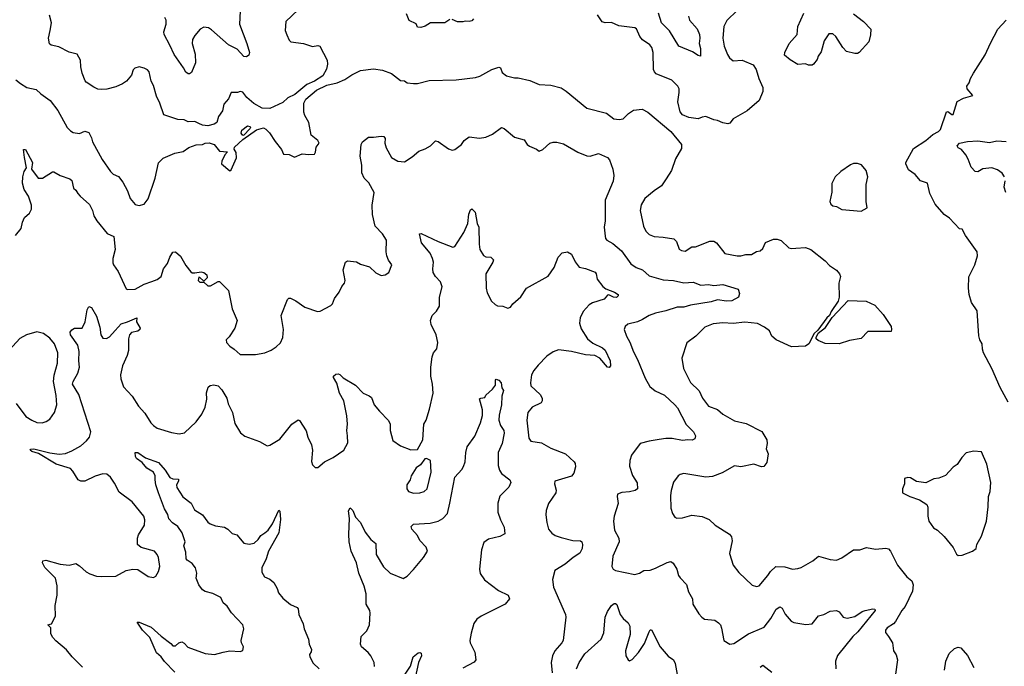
# Model space of a CAD drawing. Extents: x 2220333 to 2384341, y 721037 to 894043.
# Tile 248 of 256: x 2300642 to 2308250, y 875715 to 880708. Entities that reach past the tile are written whole.
import ezdxf

# ---------------------------------------------------------------- set-up
doc = ezdxf.new("R2010")
doc.units = 0

msp = doc.modelspace()

# ---------------------------------------------------------------- linework, layer by layer
at = {"layer": '0CON10XD'}
for points in [[(2302794.5, 880785.5), (2302697.5, 880695), (2302693.3, 880625), (2302705, 880592.5), (2302725, 880550), (2302738.3, 880538.3), (2302835, 880525.8), (2302905, 880502.5), (2302945, 880510), (2302960, 880505), (2303018, 880395), (2303020, 880365), (2303012.3, 880327.7), (2302985, 880276.2), (2302920, 880235), (2302861.2, 880208.8), (2302768, 880132), (2302714.7, 880105.3), (2302675, 880068.6), (2302575, 880022), (2302515, 880025.8), (2302450.3, 880060.3), (2302398.3, 880108.3), (2302365, 880150), (2302345, 880153.3), (2302325, 880146.7), (2302275, 880146.7), (2302255, 880096.7), (2302218.8, 880055), (2302208, 880005), (2302178.8, 879961.2), (2302165.5, 879914.5), (2302145, 879902.5), (2302095, 879890), (2302055, 879893.8), (2302025, 879906.2), (2301995, 879922), (2301945, 879919.4), (2301912.5, 879935), (2301865, 879938.6), (2301755, 879973.3), (2301724.4, 880064.4), (2301697.9, 880117.9), (2301675, 880200), (2301657.5, 880235), (2301643.3, 880305), (2301630.5, 880320.5), (2301605, 880333.8), (2301565, 880343.3), (2301532.5, 880335), (2301518.3, 880321.7), (2301505, 880280), (2301468, 880235), (2301437.4, 880212.6), (2301385, 880190.8), (2301315, 880172.5), (2301275, 880168.6), (2301245, 880171.9), (2301215, 880188.1), (2301155.6, 880225.6), (2301146.9, 880236.9), (2301124.4, 880294.4), (2301114, 880345), (2301112, 880395), (2301085, 880443.3), (2301025, 880458), (2300945, 880500), (2300885, 880511.2), (2300872.7, 880522.7), (2300865.7, 880565), (2300877.1, 880625), (2300888.1, 880685), (2300872.8, 880742.8)], [(2302345.6, 880775), (2302339.5, 880675), (2302397.3, 880525), (2302418.1, 880455), (2302412.9, 880435), (2302395, 880422.9), (2302375, 880424.6), (2302321.7, 880481.7), (2302255, 880514.4), (2302125, 880630), (2302100, 880645), (2302065, 880650.6), (2302036, 880635), (2301995, 880586), (2301978.1, 880555), (2301974.5, 880525), (2301997, 880443), (2301999.4, 880375), (2301970.5, 880299.5), (2301955, 880290), (2301945, 880291.2), (2301925, 880303.3), (2301907.6, 880337.6), (2301835, 880439.4), (2301802.1, 880512.1), (2301757.8, 880595), (2301756.9, 880615), (2301772.7, 880675), (2301772.5, 880705), (2301764.6, 880724.6)], [(2306185, 880780), (2306106.8, 880703.2), (2306082.5, 880655), (2306075.6, 880565), (2306084.5, 880505), (2306110.9, 880440.9), (2306126.2, 880415), (2306155, 880391.2), (2306225, 880396), (2306309.3, 880359.3), (2306333.9, 880323.9), (2306352.5, 880255), (2306383.3, 880185), (2306383.3, 880155), (2306356.2, 880085), (2306264.1, 880005.9), (2306155, 879943.3), (2306129.5, 879910.5), (2306115, 879903.8), (2306075, 879910.8), (2306035, 879931.2), (2306005, 879936.2), (2305945, 879960), (2305915, 879956.2), (2305885, 879943.8), (2305812, 879952), (2305762.5, 879975), (2305746.1, 879996.1), (2305726.7, 880075), (2305737.5, 880145), (2305737.5, 880175), (2305726.7, 880195), (2305680.3, 880240.3), (2305561.3, 880291.3), (2305546.2, 880305), (2305538.8, 880325), (2305537.8, 880455), (2305525.7, 880495), (2305510.8, 880515), (2305453.4, 880553.4), (2305435, 880578), (2305407, 880637), (2305395, 880645.8), (2305271.4, 880661.4), (2305215, 880685.6), (2305165, 880684.4), (2305141.7, 880691.7), (2305106.5, 880745)], [(2303965, 880710), (2303926.1, 880683.9), (2303817, 880683), (2303775, 880657.5), (2303741.7, 880648.3), (2303715, 880650), (2303706.4, 880676.4), (2303651.7, 880701.7), (2303632, 880755)], [(2304147.5, 880715), (2304135, 880700), (2304115, 880693.3), (2304085, 880697.5), (2304067, 880693), (2304025, 880692.5), (2303985, 880710)], [(2305809.6, 880735), (2305818.5, 880705), (2305876.7, 880636.7), (2305894.4, 880595), (2305897.8, 880565), (2305891.9, 880525), (2305902.9, 880485), (2305902.5, 880427.5), (2305885, 880431.2), (2305841.2, 880461.2), (2305734.5, 880504.5), (2305663.3, 880623.3), (2305602.7, 880685), (2305577.8, 880757.8)], [(2307085, 880752.5), (2307162.5, 880695), (2307218, 880635), (2307217.7, 880592.3), (2307203.6, 880536.4), (2307130, 880455), (2307115, 880447.5), (2307095, 880447.5), (2307031.7, 880461.7), (2307002.9, 880492.9), (2306949.3, 880579.3), (2306925, 880600), (2306895, 880600), (2306857.5, 880545), (2306835, 880460), (2306813.3, 880426.7), (2306805, 880400), (2306776.1, 880363.9), (2306765, 880357.5), (2306738.3, 880358.3), (2306715, 880367.5), (2306655, 880362.5), (2306595, 880397.5), (2306552.5, 880435), (2306553.3, 880455), (2306587.5, 880525), (2306650, 880595), (2306656.2, 880655), (2306701.3, 880758.7)], [(2308279.2, 877755), (2308217.9, 877867.9), (2308155, 878014), (2308089.1, 878135), (2308080.9, 878165), (2308080, 878205), (2308061.4, 878235), (2308052.7, 878267.3), (2308040.3, 878460.3), (2307996, 878525), (2307977.8, 878585), (2307972.7, 878635), (2307977, 878723), (2308024, 878815), (2308043.3, 878885), (2308040, 878915), (2307951.2, 879041.2), (2307925, 879090), (2307905, 879092.5), (2307826.9, 879176.9), (2307785, 879204), (2307716.9, 879285), (2307674.4, 879365), (2307656.7, 879445), (2307603.8, 879465), (2307562.7, 879512.7), (2307510, 879550), (2307488.8, 879595), (2307488.8, 879605), (2307547.5, 879715), (2307645, 879774.7), (2307699.2, 879820.9), (2307742.9, 879845), (2307758.5, 879861.5), (2307805, 879997.5), (2307815, 880000), (2307845, 879977.5), (2307855, 879977.5), (2307885, 880077.5), (2307935, 880103.3), (2308006.7, 880123.3), (2307962.5, 880175), (2307960, 880195), (2307978.3, 880221.7), (2307988.8, 880255), (2308011.2, 880295), (2308103.6, 880436.4), (2308142.6, 880527.4), (2308200.6, 880635), (2308265, 880703.8)], [(2300610.8, 880245), (2300648.8, 880215), (2300697.5, 880185), (2300768.3, 880168.3), (2300804.7, 880134.7), (2300878.6, 880085), (2300936.7, 880006.7), (2301010, 879875), (2301035, 879850), (2301055, 879836.7), (2301105, 879830), (2301145, 879846.7), (2301175, 879836.7), (2301197.1, 879795), (2301204.4, 879764.4), (2301279.3, 879629.3), (2301343.8, 879535), (2301365, 879516.2), (2301405, 879496.7), (2301438.8, 879455), (2301475, 879387.5), (2301495, 879327.5), (2301535, 879280), (2301564.4, 879274.4), (2301603.3, 879285), (2301635.8, 879325), (2301690, 879485), (2301715.8, 879604.2), (2301751.7, 879638.3), (2301841.3, 879678.7), (2301905, 879690.8), (2301949.7, 879720.3), (2302005, 879741.2), (2302055, 879744.2), (2302075, 879754), (2302105, 879758), (2302144.1, 879744.1), (2302185, 879693.3), (2302247.5, 879687.5), (2302226.2, 879663.8), (2302204, 879615), (2302201.2, 879595), (2302265, 879540), (2302275, 879550), (2302317.4, 879642.6), (2302315, 879682.5), (2302298.3, 879708.3), (2302302.5, 879725), (2302366.8, 879783.2), (2302472.9, 879857.1), (2302525, 879873.8), (2302544.1, 879864.1), (2302573.3, 879835), (2302615, 879767.5), (2302666.2, 879705), (2302680.7, 879670.7), (2302725, 879666.7), (2302765, 879646.7), (2302825, 879672.5), (2302875, 879666.7), (2302919.3, 879670.7), (2302927.5, 879685), (2302933.3, 879725), (2302956.7, 879755), (2302945.9, 879775.9), (2302895, 879817.5), (2302876.7, 879915), (2302845, 879967.5), (2302838, 879995), (2302836.4, 880063.6), (2302853.3, 880095), (2302935, 880164.3), (2303015, 880202.5), (2303095, 880222), (2303155, 880246), (2303207.9, 880282.1), (2303275, 880315.6), (2303375, 880328), (2303445, 880320), (2303515, 880293.8), (2303585, 880238.8), (2303615, 880236.7), (2303635, 880220), (2303685, 880216.7), (2303715, 880216.7), (2303805, 880238.8), (2304015, 880244.2), (2304165, 880262), (2304197.7, 880272.3), (2304290, 880325), (2304345, 880342.5), (2304357, 880337), (2304370.7, 880300.7), (2304402.5, 880275), (2304465, 880260), (2304495, 880260), (2304585, 880238.8), (2304655, 880208), (2304745, 880202), (2304825, 880181.4), (2304865, 880157.1), (2305025, 880024), (2305177, 879987), (2305232.7, 879942.7), (2305275, 879937.3), (2305305, 879943.6), (2305345.4, 879984.6), (2305385, 880010.8), (2305452.1, 880017.9), (2305495, 879995.4), (2305674.6, 879845), (2305756, 879744), (2305756.2, 879715), (2305710, 879635), (2305679.2, 879545), (2305638.3, 879478.3), (2305601.2, 879425), (2305545, 879388), (2305473, 879327), (2305445, 879277.5), (2305437.5, 879235), (2305463.2, 879113.2), (2305480, 879075), (2305505, 879050.8), (2305545, 879034.2), (2305615, 879030), (2305695.9, 879015.9), (2305716.1, 878996.1), (2305737, 878937), (2305755, 878926.7), (2305785, 878921.2), (2305835, 878954), (2305865, 878954.3), (2305975, 878997.5), (2306005, 878998.8), (2306026.7, 878985), (2306091.7, 878901.7), (2306185, 878883.8), (2306215, 878884.2), (2306254.3, 878895.7), (2306296.1, 878893.9), (2306335, 878917.5), (2306365, 878922.5), (2306385, 878942.5), (2306405, 878986.7), (2306466.4, 879013.6), (2306495, 879013.3), (2306525, 879003.3), (2306585.7, 878945.7), (2306605, 878940.8), (2306640, 878945), (2306715, 878949.4), (2306755, 878934.6), (2306865, 878846), (2306900.1, 878810.1), (2306953.3, 878775), (2306977.1, 878745), (2306983.8, 878725), (2306971.2, 878675), (2306973.3, 878565), (2306966, 878535), (2306912.6, 878455), (2306900.4, 878425), (2306878.8, 878405), (2306809.4, 878310.6), (2306780.8, 878285), (2306740, 878205), (2306714, 878186), (2306605, 878182.5), (2306487.5, 878235), (2306455, 878263.3), (2306435, 878306.2), (2306396.7, 878335), (2306342.7, 878362.7), (2306245, 878373.3), (2306155, 878362.9), (2306075, 878367.5), (2306000.6, 878359.4), (2305937, 878333), (2305867.5, 878265), (2305796.4, 878213.6), (2305757.5, 878095), (2305772.5, 878015), (2305826.4, 877906.4), (2305893.4, 877843.4), (2305919.2, 877785), (2305965, 877723.3), (2306035, 877698), (2306075, 877662), (2306165, 877611.2), (2306255, 877590), (2306377, 877527), (2306414.4, 877464.4), (2306417.8, 877435), (2306411.4, 877395), (2306426.7, 877355), (2306415, 877287.5), (2306391.7, 877258.3), (2306375, 877256.2), (2306315, 877277.1), (2306215, 877254.3), (2306165, 877262.9), (2306070.9, 877209.1), (2305995, 877181.4), (2305945, 877174.3), (2305775, 877204), (2305745, 877196), (2305730, 877185), (2305695, 877136.7), (2305676.8, 877073.2), (2305671.9, 877035), (2305674, 876935), (2305686.1, 876896.1), (2305705, 876867.5), (2305719.3, 876859.3), (2305765, 876862.5), (2305835, 876882.2), (2305915, 876872.3), (2305969.4, 876849.4), (2306015, 876805.7), (2306126.2, 876735), (2306141.2, 876715), (2306148, 876685), (2306128, 876585), (2306154.4, 876495), (2306199.4, 876439.4), (2306301.3, 876341.3), (2306335, 876330), (2306355, 876337.5), (2306423, 876417), (2306445, 876447.5), (2306485.6, 876484.4), (2306555, 876481.9), (2306615, 876465.6), (2306655, 876469.4), (2306681.3, 876478.7), (2306769.7, 876530.3), (2306815, 876566.2), (2306905, 876539.2), (2306955, 876535.7), (2306995, 876551.4), (2307085, 876614), (2307135, 876614), (2307185, 876631.2), (2307255, 876620), (2307335, 876626.2), (2307355, 876621.2), (2307370, 876605), (2307424, 876495), (2307496.8, 876406.8), (2307535, 876373.8), (2307546.9, 876345), (2307540.6, 876295), (2307484.2, 876175.8), (2307458.9, 876145), (2307410.2, 876059.8), (2307395, 876042.5), (2307345, 876012), (2307332.9, 875995), (2307332.5, 875975), (2307355.6, 875945.6)], [(2300608.7, 879041.3), (2300652.5, 879095), (2300662.5, 879145), (2300679.5, 879180.5), (2300716.7, 879215), (2300733.8, 879245), (2300733.8, 879275), (2300710.8, 879345), (2300677.6, 879397.6), (2300663.1, 879445), (2300665.9, 879494.1), (2300676.2, 879535), (2300693.3, 879565), (2300678.8, 879645), (2300672.5, 879705), (2300686.7, 879705), (2300740, 879605), (2300733.8, 879555), (2300785, 879483.8), (2300817.5, 879485), (2300895, 879532.5), (2300905, 879533.3), (2300955.7, 879505.7), (2301029.5, 879479.5), (2301045, 879467.5), (2301056.4, 879406.4), (2301075, 879392.5), (2301090, 879365), (2301110, 879345), (2301181.7, 879281.7), (2301205.5, 879235.5), (2301214.3, 879195), (2301236.9, 879155), (2301317.6, 879057.6), (2301370, 879035), (2301379.4, 878935), (2301362.5, 878865), (2301361.3, 878831.3), (2301365.8, 878815), (2301403.4, 878763.4), (2301465, 878630), (2301475, 878623.8), (2301535, 878628.6), (2301602.7, 878667.3), (2301663.2, 878686.8), (2301705, 878702.2), (2301734.6, 878725.4), (2301753.3, 878785), (2301783.1, 878825), (2301802, 878875), (2301825, 878912.5), (2301845, 878916.7), (2301885, 878881.2), (2301925, 878810), (2301965, 878760), (2301975, 878753.3), (2301995, 878752.5), (2302045, 878762.5), (2302065, 878756.7), (2302088.8, 878738.8), (2302091.2, 878715), (2302065, 878690), (2302035, 878717.5), (2302025, 878720), (2302021.2, 878695), (2302035, 878681.2), (2302065, 878682.5), (2302095, 878654.2), (2302117.5, 878652.5), (2302175, 878687.5), (2302187, 878687), (2302255, 878617.5), (2302282.5, 878475), (2302321.2, 878385), (2302303.3, 878325), (2302260.7, 878259.3), (2302237.5, 878235), (2302240, 878215), (2302266.1, 878186.1), (2302300, 878165), (2302345, 878123.8), (2302463.6, 878123.6), (2302535, 878136.7), (2302583.9, 878156.1), (2302625, 878181.2), (2302657.5, 878212.5), (2302674.2, 878255), (2302679.2, 878315), (2302661.9, 878425), (2302712.2, 878547.8), (2302721.7, 878558.3), (2302735, 878558.1), (2302775, 878538), (2302845, 878488), (2302943.9, 878453.9), (2302965, 878457.5), (2303045, 878501.2), (2303058, 878515), (2303074.2, 878555), (2303110, 878605), (2303131.3, 878648.7), (2303152.9, 878675), (2303155.7, 878695), (2303142.3, 878777.7), (2303160, 878835), (2303174, 878846), (2303245, 878837.5), (2303275, 878819.2), (2303345, 878798.8), (2303395, 878753.3), (2303433.9, 878733.9), (2303465, 878737.5), (2303493.3, 878755), (2303516.7, 878815), (2303491.7, 878851.7), (2303478.8, 878885), (2303473.8, 878915), (2303476.9, 879005), (2303445, 879056), (2303389.4, 879115), (2303368.9, 879205), (2303364.5, 879275.5), (2303380, 879375), (2303339.1, 879449.1), (2303302.9, 879485), (2303286.7, 879525), (2303285.6, 879585), (2303273.1, 879655), (2303280, 879745), (2303291.4, 879765), (2303337.7, 879802.3), (2303375, 879800), (2303435, 879810), (2303455, 879806.7), (2303465, 879790), (2303464.1, 879754.1), (2303475, 879720), (2303516.2, 879645), (2303565, 879616.2), (2303615, 879611.2), (2303675, 879650), (2303725, 879693.3), (2303775, 879711.2), (2303815.8, 879734.2), (2303855, 879773.8), (2303875, 879768.8), (2303955, 879712), (2303985, 879702), (2304005, 879706.2), (2304055, 879744), (2304075.7, 879774.3), (2304115, 879803.8), (2304195, 879793.3), (2304245, 879802.5), (2304295, 879823.8), (2304365, 879875.8), (2304385, 879869.2), (2304465, 879801.2), (2304540.5, 879780.5), (2304563.8, 879745), (2304580.9, 879730.9), (2304635, 879708.8), (2304655, 879692.5), (2304685, 879706.2), (2304737.5, 879755), (2304765, 879763.3), (2304793, 879763), (2304845, 879748.8), (2304955, 879685.8), (2305025, 879656), (2305050, 879655), (2305115, 879674), (2305183, 879643), (2305198.8, 879625), (2305226.2, 879555), (2305234.2, 879505), (2305227.6, 879462.4), (2305165.7, 879315), (2305167.1, 879155), (2305158.6, 879105), (2305165.7, 879035.7), (2305168.8, 879018.8), (2305180, 879005), (2305225, 878981.2), (2305293.6, 878923.6), (2305365, 878823.8), (2305405, 878793.8), (2305455, 878775.8), (2305505, 878730.4), (2305615, 878699.4), (2305693.5, 878693.5), (2305775, 878675.4), (2305845, 878681.9), (2305905, 878657.8), (2305964.5, 878664.5), (2306005.5, 878655.5), (2306075, 878663.6), (2306195, 878627.5), (2306204.8, 878595), (2306195.9, 878565), (2306145, 878538.1), (2306105, 878533.5), (2306035, 878544.1), (2305985, 878529.7), (2305825, 878503.8), (2305775, 878487.8), (2305722.5, 878487.5), (2305635, 878458.9), (2305555, 878442.7), (2305506, 878425), (2305455, 878391.9), (2305415, 878374.2), (2305342.3, 878357.7), (2305321.7, 878338.3), (2305314, 878316), (2305330, 878265), (2305357.8, 878217.8), (2305383.8, 878143.8), (2305415.4, 878085.4), (2305475, 877941.2), (2305512.5, 877875), (2305552.2, 877842.2), (2305625, 877808.5), (2305705.5, 877735), (2305725, 877710.8), (2305791.4, 877581.4), (2305848.8, 877525), (2305863.3, 877495), (2305858.3, 877471.7), (2305839.5, 877460.5), (2305805, 877464), (2305765, 877457.5), (2305684.3, 877474.3), (2305635, 877474.3), (2305584.4, 877465.6), (2305505, 877454), (2305437.5, 877435), (2305370, 877345), (2305356.2, 877303.8), (2305355, 877260), (2305378.3, 877188.3), (2305412.3, 877132.3), (2305416.2, 877085), (2305397.5, 877072.5), (2305355, 877061.4), (2305294.2, 877055.8), (2305262.5, 877045), (2305258.8, 877025), (2305267.3, 876972.7), (2305235.8, 876875), (2305231.4, 876835), (2305238.9, 876765), (2305271.4, 876705), (2305274.4, 876675), (2305225.8, 876565), (2305216.4, 876486.4), (2305228.8, 876465), (2305246.1, 876453.9), (2305394.1, 876424.1), (2305432.5, 876435), (2305465.9, 876454.1), (2305515, 876458), (2305555, 876471.9), (2305645, 876516.9), (2305673.9, 876523.9), (2305692.3, 876512.3), (2305721.2, 876465), (2305733.8, 876415), (2305745, 876397.5), (2305795.9, 876345.9), (2305811.2, 876291.2), (2305842, 876235), (2305844.2, 876194.2), (2305889.7, 876119.7), (2305913, 876093), (2305935, 876080), (2306012.3, 876072.3), (2306041.7, 876051.7), (2306056.7, 876035), (2306065, 876010), (2306083.9, 875913.9), (2306130, 875885), (2306159.2, 875890.8), (2306274.6, 875965.4), (2306395, 876017.5), (2306447.1, 876085), (2306488.8, 876155), (2306515, 876173.3), (2306533.9, 876163.9), (2306557.9, 876117.9), (2306603.4, 876063.4), (2306625, 876054.3), (2306717.7, 876037.7), (2306765, 876044), (2306815.9, 876104.1), (2306855.8, 876114.2), (2306905, 876141.2), (2306955, 876146), (2306974.3, 876134.3), (2307006.2, 876095), (2307035, 876085.6), (2307095, 876100.6), (2307152.4, 876137.6), (2307175, 876145.6), (2307235, 876159.2), (2307250, 876155), (2307252, 876145), (2307119.4, 875980.6), (2307080.5, 875945), (2306961.1, 875798.9), (2306945.5, 875755), (2306948, 875695)], [(2302365, 879813.3), (2302352.7, 879832.7), (2302358.8, 879855), (2302402.3, 879887.7), (2302423, 879883), (2302426.7, 879875), (2302420, 879865), (2302375, 879816.7), (2302365, 879813.3)], [(2308252.9, 879495), (2308235, 879523.3), (2308198.6, 879548.6), (2308154.5, 879564.5), (2308085, 879557.5), (2308045, 879532.9), (2308025, 879536.2), (2307995, 879570), (2307971.9, 879631.9), (2307952.3, 879665), (2307920.5, 879705), (2307895, 879719.3), (2307885.4, 879735), (2307905, 879756.2), (2307965, 879767.7), (2308045, 879771.9), (2308135, 879759.1), (2308193, 879773), (2308265, 879767.1)], [(2307145, 879230), (2307190, 879255), (2307182.5, 879305), (2307183.8, 879435), (2307195.9, 879495.9), (2307183.3, 879545), (2307146.4, 879586.4), (2307115, 879597.5), (2307085, 879598.8), (2307061.2, 879588.8), (2306987.5, 879535), (2306943.3, 879495), (2306917, 879443), (2306917, 879377), (2306901.2, 879305), (2306908.8, 879285), (2306925, 879270), (2306955, 879266.7), (2306995, 879243.8), (2307145, 879230)], [(2308263.3, 879375), (2308250, 879415), (2308256.2, 879465)], [(2301127.3, 875707.3), (2301048.3, 875788.3), (2301003, 875843), (2300920.9, 875910.9), (2300896.8, 875936.8), (2300883.8, 875965), (2300881.7, 876011.7), (2300860, 876035), (2300888.3, 876041.7), (2300917.5, 876102.5), (2300915.6, 876185.6), (2300932.3, 876265), (2300932.5, 876335), (2300918.1, 876395), (2300835, 876478.8), (2300818.8, 876515), (2300820.7, 876529.3), (2300845, 876534), (2300955, 876504.3), (2301025, 876496), (2301075, 876508.8), (2301105, 876491.2), (2301156.2, 876445), (2301185, 876428.1), (2301235, 876412.2), (2301275, 876407.1), (2301385, 876410.8), (2301465, 876455.8), (2301515, 876466.2), (2301555, 876463.3), (2301635, 876407.5), (2301675, 876400), (2301695, 876410), (2301713.9, 876446.1), (2301724, 876485), (2301714, 876555), (2301705, 876577.5), (2301683.3, 876605), (2301581.7, 876631.7), (2301553.3, 876655), (2301551.4, 876705), (2301559.7, 876730.3), (2301607.5, 876805), (2301610, 876845), (2301601.4, 876875), (2301511.4, 876985), (2301409.6, 877059.6), (2301375, 877128.8), (2301343.8, 877175), (2301315, 877197.5), (2301285, 877200.8), (2301225.7, 877184.3), (2301145, 877144), (2301114.2, 877144.2), (2301094, 877155), (2301053.1, 877223.1), (2301035, 877241.5), (2300925, 877274.7), (2300787.6, 877357.6), (2300735, 877374.6), (2300723.8, 877385), (2300728.3, 877391.7), (2300750, 877395), (2300874.7, 877364.7), (2300946.1, 877353.9), (2300995, 877359.1), (2301045, 877379.1), (2301115, 877418.5), (2301159.4, 877455), (2301181.9, 877485), (2301190.6, 877525), (2301100, 877815), (2301050, 877895), (2301054.2, 877915), (2301090.2, 877979.8), (2301104.4, 878025), (2301098.5, 878075), (2301101.1, 878145), (2301090, 878195), (2301035.6, 878275), (2301031.4, 878295), (2301045, 878312.9), (2301065, 878325.7), (2301125, 878327.1), (2301148.8, 878375), (2301163.2, 878466.8), (2301175, 878493.8), (2301195.7, 878485), (2301235, 878418), (2301261.1, 878335), (2301270, 878275), (2301285, 878250), (2301313, 878247), (2301335, 878258.8), (2301378.8, 878308.8), (2301425, 878358.5), (2301476.1, 878373.9), (2301545.9, 878405.9), (2301544.2, 878375), (2301572.5, 878325), (2301570.8, 878315), (2301555, 878302.5), (2301505, 878293.8), (2301491.2, 878275), (2301482, 878245), (2301483.1, 878155), (2301471.8, 878115), (2301435.4, 878035), (2301421.1, 877965), (2301423.1, 877935), (2301443.7, 877873.7), (2301511.4, 877801.4), (2301561.1, 877725), (2301610, 877670), (2301655.6, 877595), (2301675, 877574.4), (2301705, 877554.4), (2301815, 877519.2), (2301875, 877510), (2301915, 877518), (2302006.3, 877603.7), (2302048.9, 877661.1), (2302075.6, 877715), (2302086.8, 877776.8), (2302084.4, 877825.6), (2302098.3, 877871.7), (2302115, 877883.8), (2302141.2, 877888.8), (2302175, 877880), (2302205, 877848.8), (2302242.5, 877785), (2302252.3, 877742.3), (2302285.8, 877675), (2302305, 877590), (2302347.7, 877517.7), (2302382.3, 877492.3), (2302495, 877451.2), (2302555, 877417.5), (2302575, 877422), (2302651.1, 877468.9), (2302745, 877583.8), (2302795, 877617.5), (2302805, 877612.5), (2302855, 877532.5), (2302868.8, 877485), (2302895.8, 877425.8), (2302904, 877385), (2302897, 877297), (2302905, 877270), (2302925, 877250), (2302945, 877250), (2302996.4, 877293.6), (2303065, 877326.7), (2303146.7, 877385), (2303178.3, 877441.7), (2303175.7, 877495.7), (2303169.4, 877535), (2303174.4, 877585), (2303169.7, 877649.7), (2303145.6, 877765), (2303114.1, 877824.1), (2303092.5, 877902.5), (2303067.5, 877945), (2303067.5, 877955), (2303085, 877970), (2303103, 877973), (2303115, 877967.5), (2303142.5, 877942.5), (2303236.2, 877886.2), (2303295, 877823.1), (2303343.4, 877803.4), (2303359.7, 877789.7), (2303382, 877735), (2303421.2, 877685), (2303492.7, 877612.7), (2303504, 877585), (2303506, 877535), (2303525, 877457.5), (2303585, 877416.7), (2303665, 877387.5), (2303715, 877390), (2303757.1, 877462.9), (2303765.7, 877585), (2303782.5, 877615), (2303808.3, 877701.7), (2303835.8, 877825), (2303833.1, 877895), (2303818.1, 877955), (2303817.8, 878025), (2303829.2, 878105), (2303840.8, 878135), (2303865, 878167.5), (2303874.3, 878215), (2303859.2, 878275), (2303820.6, 878355), (2303816.9, 878385), (2303830, 878425), (2303863.4, 878456.6), (2303885.6, 878495), (2303885.6, 878565), (2303906.9, 878645), (2303894.3, 878685), (2303855.7, 878725), (2303838.1, 878755), (2303833.3, 878785), (2303839.2, 878835), (2303831.1, 878865), (2303813.3, 878905), (2303747.8, 878985), (2303732.5, 879055), (2303745, 879056.2), (2303875, 878994.3), (2303989.2, 878950.8), (2304005, 878956.2), (2304074.3, 879065.7), (2304104.2, 879135), (2304112.3, 879207.7), (2304125, 879240), (2304136.7, 879246.7), (2304161.7, 879221.7), (2304176, 879135), (2304189.2, 879105), (2304191.4, 878975), (2304197.5, 878935), (2304225, 878886.2), (2304245, 878876.2), (2304282.5, 878875), (2304303.8, 878855), (2304298.8, 878835), (2304243.3, 878745), (2304245.7, 878635), (2304255, 878600), (2304288, 878535), (2304315, 878508), (2304335, 878498), (2304375, 878496.2), (2304415, 878480), (2304435, 878487.5), (2304453.3, 878515), (2304515, 878568.8), (2304558.8, 878635), (2304725, 878728.8), (2304770.8, 878795), (2304803.3, 878875), (2304835, 878908.8), (2304875, 878916.7), (2304905, 878897.5), (2304935, 878837.5), (2304965, 878796.7), (2305015, 878786.2), (2305089.3, 878759.3), (2305097, 878747), (2305103.3, 878705), (2305147.3, 878647.3), (2305170.3, 878630.3), (2305237.5, 878605), (2305267.5, 878585), (2305267.5, 878575), (2305254.1, 878564.1), (2305230, 878565), (2305195, 878583.3), (2305185, 878580), (2305158.9, 878551.1), (2305068.3, 878521.7), (2305042.8, 878507.2), (2304996.9, 878455), (2304973.1, 878405), (2304968.1, 878365), (2304980.9, 878320.9), (2305030, 878245), (2305070.8, 878210.8), (2305145, 878174.5), (2305167.3, 878157.3), (2305205.6, 878075), (2305208, 878035), (2305197.7, 878022.3), (2305185, 878026), (2305125, 878094), (2305085.5, 878115.5), (2305015, 878121.1), (2304905, 878146), (2304805, 878157.8), (2304765, 878144.4)], [(2306975, 878204.2), (2306865, 878207.9), (2306811.8, 878231.8), (2306797.5, 878245), (2306795.6, 878255), (2306812.2, 878287.8), (2306869.6, 878330.4), (2306921.2, 878408.8), (2307045, 878540.5), (2307182.5, 878535), (2307251.2, 878505), (2307315, 878432.5), (2307375, 878340), (2307380, 878315), (2307375, 878300), (2307195, 878300), (2307145, 878247.5), (2307055, 878232.2), (2306975, 878204.2)], [(2300615.5, 877745.5), (2300688.8, 877645), (2300736.7, 877615), (2300775, 877597.5), (2300815, 877594), (2300846.7, 877605), (2300875.5, 877624.5), (2300911.4, 877675), (2300928.5, 877735), (2300923.6, 877805), (2300903.4, 877915), (2300908, 877962), (2300934.5, 878055), (2300937.1, 878135), (2300909.6, 878205), (2300875, 878248.6), (2300825.4, 878285.4), (2300775, 878298.6), (2300695, 878275.6), (2300644, 878246), (2300505, 878093.8)], [(2304765, 878144.4), (2304715, 878110), (2304648.6, 878041.4), (2304615, 877999.2), (2304597.3, 877965), (2304588.8, 877905), (2304591.2, 877881.2), (2304662.9, 877815), (2304678.1, 877785), (2304680, 877765), (2304670.6, 877749.4), (2304600.8, 877715), (2304569.2, 877675), (2304561.4, 877615), (2304575.7, 877475.7), (2304592.7, 877452.7), (2304675, 877440), (2304745, 877399.5), (2304860, 877355), (2304926.7, 877295), (2304935, 877280), (2304937.1, 877255), (2304925, 877206.7), (2304905, 877182), (2304776.7, 877145), (2304773.8, 877125), (2304787.5, 877075), (2304784, 877055), (2304727.2, 876972.8), (2304709.2, 876919.2), (2304706.9, 876885), (2304714.3, 876825), (2304729.2, 876775), (2304755, 876742), (2304780, 876725), (2304825, 876708.6), (2304915, 876687.5), (2304975, 876683.8), (2304986.2, 876675), (2304992, 876655), (2304989.2, 876625), (2304970.9, 876589.1), (2304918, 876555), (2304856.1, 876503.9), (2304777.5, 876455), (2304758.6, 876385), (2304765.7, 876325), (2304860, 876115), (2304862.9, 876095), (2304842.2, 875915), (2304831.4, 875895), (2304776, 875835), (2304758.6, 875795), (2304748.9, 875745), (2304756.9, 875665)], [(2303383.9, 875713.9), (2303380, 875745), (2303355, 875796.7), (2303335, 875821.2), (2303284.1, 875864.1), (2303276.7, 875885), (2303280, 875945), (2303325, 875988.8), (2303345.5, 876034.5), (2303351.4, 876125), (2303347.5, 876145), (2303320, 876195), (2303318.6, 876275), (2303305, 876332.5), (2303261.9, 876435), (2303243.5, 876515), (2303202.2, 876605), (2303186.9, 876675), (2303185.8, 876735.8), (2303191.1, 876855), (2303184, 876915), (2303195, 876937.5), (2303215, 876917.5), (2303237.7, 876867.7), (2303275.5, 876825.5), (2303311.3, 876751.3), (2303356.2, 876695), (2303392.7, 876662.7), (2303397.6, 876577.6), (2303452.4, 876482.4), (2303505, 876432.9), (2303605, 876394), (2303635, 876411.2), (2303685, 876461.4), (2303762.2, 876555), (2303792.5, 876605), (2303784, 876635), (2303735, 876686.7), (2303716, 876725), (2303671.2, 876775), (2303666.7, 876795), (2303685, 876812), (2303815, 876820.5), (2303875, 876834.4), (2303911.2, 876855), (2303946.7, 876895), (2303964.6, 876975), (2304005.6, 877175), (2304058.6, 877235), (2304071.7, 877258.3), (2304085.4, 877294.6), (2304090, 877365), (2304100.7, 877409.3), (2304158.5, 877491.5), (2304203.8, 877595), (2304218.2, 877651.8), (2304218.6, 877695), (2304195, 877780), (2304205, 877786.7), (2304235, 877790), (2304245, 877807.5), (2304295.8, 877854.2), (2304318.8, 877885), (2304318.8, 877925), (2304325, 877933.3), (2304345.6, 877925.6), (2304361.2, 877905), (2304367.5, 877865), (2304380, 877845), (2304368, 877802), (2304365.7, 877735), (2304348.1, 877655), (2304345.6, 877615.6), (2304358.6, 877575), (2304384, 877535), (2304385.9, 877515.9), (2304371.2, 877435), (2304339.2, 877365), (2304339.2, 877325), (2304339.2, 877265), (2304348.8, 877228.8), (2304365, 877203.8), (2304430, 877155), (2304438, 877135), (2304421.7, 877098.3), (2304351.7, 877028.3), (2304336.1, 876973.9), (2304338, 876905), (2304358, 876845), (2304385, 876790), (2304391.7, 876738.3), (2304351.7, 876718.3), (2304264.2, 876695.8), (2304229.5, 876670.5), (2304211.4, 876615), (2304194.2, 876464.2), (2304200.9, 876430.9), (2304232.4, 876382.4), (2304341.3, 876301.3), (2304417.5, 876265), (2304427.5, 876235), (2304394.1, 876195.9), (2304207.6, 876102.4), (2304175, 876078), (2304150.8, 876045), (2304131.2, 875971.2)], [(2301839.5, 875669.5), (2301761.3, 875751.3), (2301735, 875788.8), (2301699.3, 875819.3), (2301647.5, 875937.5), (2301590, 875995), (2301550, 876055), (2301565, 876055.8), (2301656.8, 876016.8), (2301735, 875946.9), (2301810.5, 875890.5), (2301825, 875872.5), (2301845, 875872.5), (2301872.5, 875895), (2301895, 875903.3), (2301913.9, 875893.9), (2301942.1, 875862.1), (2302075, 875814.6), (2302146.3, 875806.3), (2302215, 875823.3), (2302265, 875834), (2302345, 875830), (2302365, 875837.5), (2302371.2, 875865), (2302356.2, 875895), (2302354, 875915), (2302372.9, 876005), (2302367.1, 876035), (2302278.3, 876128.3), (2302245, 876179.2), (2302214.4, 876205), (2302196.8, 876246.8), (2302135, 876276.4), (2302075, 876291.5), (2302055, 876305.7), (2302026.9, 876345), (2302005.8, 876395), (2302010, 876435), (2302000, 876475), (2301975, 876507.5), (2301935, 876533.6), (2301927.3, 876545), (2301924.5, 876595), (2301910, 876645), (2301920.8, 876675), (2301898.1, 876745), (2301862.7, 876795), (2301823.2, 876823.2), (2301794.7, 876854.7), (2301786.2, 876886.2), (2301761.7, 876931.7), (2301713.8, 877053.8), (2301692.7, 877115), (2301688.1, 877155), (2301687.9, 877185), (2301675, 877213.3), (2301624.8, 877244.8), (2301589.5, 877289.5), (2301545, 877320), (2301535.8, 877335), (2301533.3, 877365), (2301555, 877366.7), (2301615, 877323.8), (2301715, 877289.4), (2301765, 877230), (2301802.9, 877172.9), (2301825, 877163.5), (2301870, 877160), (2301870, 877145), (2301854, 877115), (2301856.2, 877095), (2301903.4, 877023.4), (2301966, 876975), (2301993, 876923), (2302054.5, 876884.5), (2302095, 876828.8), (2302114.5, 876814.5), (2302155, 876800.8), (2302225, 876788.6), (2302250, 876775), (2302285, 876739.4), (2302319.8, 876729.8), (2302375, 876665.6), (2302415, 876658.9), (2302455, 876665.8), (2302485, 876693.8), (2302505, 876723.8), (2302536.7, 876745), (2302563.1, 876766.9), (2302594.4, 876815.6), (2302645, 876920), (2302651.7, 876911.7), (2302658.3, 876848.3), (2302645.5, 876745), (2302565.6, 876605), (2302547.5, 876545), (2302512.9, 876475), (2302512.1, 876442.1), (2302533.8, 876405), (2302575, 876386.7), (2302605, 876361.4), (2302631.5, 876315), (2302642.3, 876282.3), (2302675, 876240), (2302735, 876191.2), (2302785, 876168.8), (2302795, 876157.5), (2302800, 876115), (2302832.3, 876042.3), (2302840, 876005), (2302872.5, 875925), (2302878.5, 875885), (2302897.1, 875845), (2302894.3, 875825.7), (2302882, 875805), (2302885, 875787.5), (2302908.8, 875738.8), (2302955, 875696)], [(2307895, 876570), (2307925, 876573.3), (2308005, 876603.3), (2308032.5, 876625), (2308037.5, 876655), (2308075, 876720), (2308112.5, 876835), (2308127, 876947), (2308127.5, 877025), (2308142.5, 877065), (2308146, 877134), (2308114.3, 877275), (2308075, 877371.2), (2308015, 877377.5), (2307955, 877362.5), (2307921.7, 877328.3), (2307886.4, 877273.6), (2307855, 877252.5), (2307795, 877187.5), (2307745, 877167.5), (2307705, 877162.5), (2307645, 877132.5), (2307573, 877143), (2307525, 877170), (2307505, 877172.5), (2307480, 877165), (2307480, 877125), (2307462.5, 877085), (2307462.5, 877055), (2307520, 877025), (2307595, 877000), (2307652, 876965), (2307660, 876945), (2307658.8, 876875), (2307666.2, 876835), (2307703.8, 876785), (2307733.8, 876765), (2307785, 876716.7), (2307855, 876632.5), (2307880.7, 876580.7), (2307895, 876570)], [(2303685, 877052), (2303735, 877053.3), (2303767.5, 877065), (2303790, 877085), (2303822, 877215), (2303816.7, 877305), (2303785, 877320), (2303771.7, 877318.3), (2303740, 877270), (2303705, 877247.5), (2303666.2, 877185), (2303658.8, 877155), (2303633.8, 877115), (2303633.3, 877085), (2303647.5, 877065), (2303685, 877052)], [(2304945.7, 875694.3), (2304964.2, 875745), (2305008.9, 875811.1), (2305136, 875925), (2305155.6, 875974.4), (2305166.9, 876095), (2305185, 876138.8), (2305213.8, 876185), (2305235, 876198.8), (2305245, 876200), (2305255, 876192.5), (2305280.8, 876115), (2305305, 876084), (2305345, 876050.8), (2305357.5, 876025), (2305359.3, 875960.7), (2305322, 875835), (2305326.2, 875795), (2305343.6, 875763.6), (2305355, 875757.5), (2305375, 875766.7), (2305425, 875820.8), (2305468.8, 875891.2), (2305505, 875980), (2305515, 875996.7), (2305525, 875997.5), (2305590, 875865), (2305653.4, 875793.4), (2305695, 875765.8), (2305707.6, 875737.6), (2305722, 875652)], [(2304131.2, 875971.2), (2304120.6, 875915), (2304123.1, 875895), (2304159.4, 875825), (2304165.6, 875764.4), (2304152.6, 875747.4), (2304065, 875700)], [(2307355.6, 875945.6), (2307387.1, 875895), (2307394.5, 875834.5), (2307415, 875803.3), (2307424.4, 875765), (2307408.8, 875655)], [(2307788, 875685), (2307798.8, 875755), (2307825, 875812.5), (2307865, 875853.3), (2307895, 875863.3), (2307915, 875857.5), (2307965, 875797.5), (2308014.3, 875705)], [(2303605, 875630), (2303662.5, 875715), (2303682.1, 875787.9), (2303722.1, 875817.9), (2303735, 875822), (2303745, 875817.5), (2303748.1, 875795), (2303724.5, 875745), (2303698, 875625)], [(2306365, 875707.5), (2306385, 875723.3), (2306455, 875668.8)]]:
    msp.add_lwpolyline(points, dxfattribs=at)

doc.saveas('drawing.dxf')
